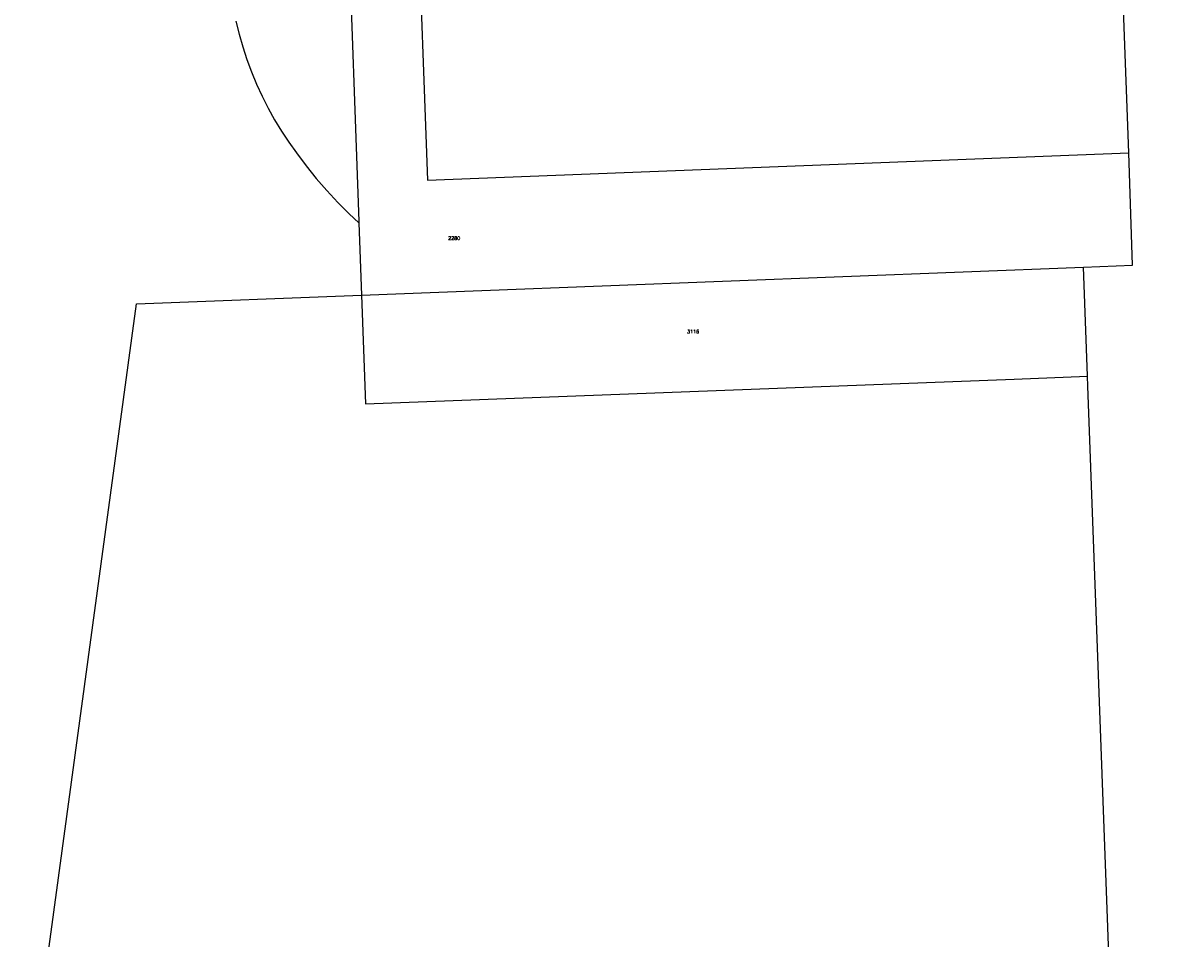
# Model space of a CAD drawing. Header units: metres. Extents: x 256352 to 256907, y 533293 to 533854.
# Tile 7 of 15: x 256353 to 256518, y 533514 to 533645. Entities that reach past the tile are written whole.
import ezdxf
from ezdxf.lldxf.tags import DXFTag

# ---------------------------------------------------------------- set-up
doc = ezdxf.new("R2010")
doc.units = ezdxf.units.M
doc.header["$LTSCALE"] = 0.5
doc.layers.add('BRK Perceelnummers', color=150, linetype='Continuous', lineweight=20)
doc.layers.add('BRK Perceelsgrenzen', color=150, linetype='KG-KADASTRAAL-SO')
doc.styles.get("Standard").update_dxf_attribs({"font": 'txt.shx'})
tags = doc.linetypes.add('KG-KADASTRAAL-SO', pattern='A,5.5,-2,["K",Standard,S=1.8,R=0,X=0,Y=-0.9],-2,5.5,-2,[5,NLCS.SHX,S=0.75,R=0,X=0,Y=0],-2', length=19).pattern_tags.tags
tags[6] = DXFTag(74, 10)

msp = doc.modelspace()

# ---------------------------------------------------------------- linework, layer by layer
at = {"layer": 'BRK Perceelsgrenzen'}
for p, q in [((256401.012, 533616.182), (256401.384, 533605.893)), ((256401.384, 533605.893), (256504.227, 533609.878))]:
    msp.add_line(p, q, dxfattribs=at)
for points in [[(256396.282, 533746.957), (256401.003, 533616.441), (256401.012, 533616.182)], [(256407.135, 533722.761), (256409.32, 533662.293), (256410.776, 533622.269), (256510.714, 533626.142)], [(256510.714, 533626.142), (256509.962, 533646.628), (256508.841, 533677.177)], [(256383.506, 533644.904), (256383.954, 533643.078), (256384.474, 533641.259), (256385.062, 533639.463), (256385.717, 533637.691), (256386.441, 533635.944), (256387.228, 533634.226), (256388.082, 533632.54), (256388.999, 533630.887), (256389.978, 533629.27), (256391.019, 533627.691), (256392.112, 533626.161), (256393.5, 533624.319), (256394.948, 533622.53), (256396.455, 533620.79), (256398.02, 533619.103), (256399.643, 533617.47), (256401.012, 533616.182)], [(256504.227, 533609.878), (256511.224, 533610.149), (256510.714, 533626.142)], [(256504.83, 533594.335), (256504.828, 533594.384), (256504.277, 533608.599), (256504.227, 533609.878)], [(256353.183, 533485.87), (256369.33, 533604.651), (256401.384, 533605.893)], [(256401.384, 533605.893), (256401.944, 533590.417), (256494.371, 533593.937), (256504.83, 533594.335)], [(256518.116, 533298.541), (256517.708, 533309.08), (256515.375, 533308.991), (256515.336, 533309.362), (256509.751, 533456.488), (256508.94, 533482.415), (256504.881, 533592.95), (256504.83, 533594.335)]]:
    msp.add_lwpolyline(points, dxfattribs=at)

# ---------------------------------------------------------------- texts
at = {"layer": 'BRK Perceelnummers'}
for s, p in [('2280', (256413.729, 533613.756)), ('3116', (256447.767, 533600.461))]:
    msp.add_text(s, height=0.5, dxfattribs=at).set_placement(p)

doc.saveas('drawing.dxf')
